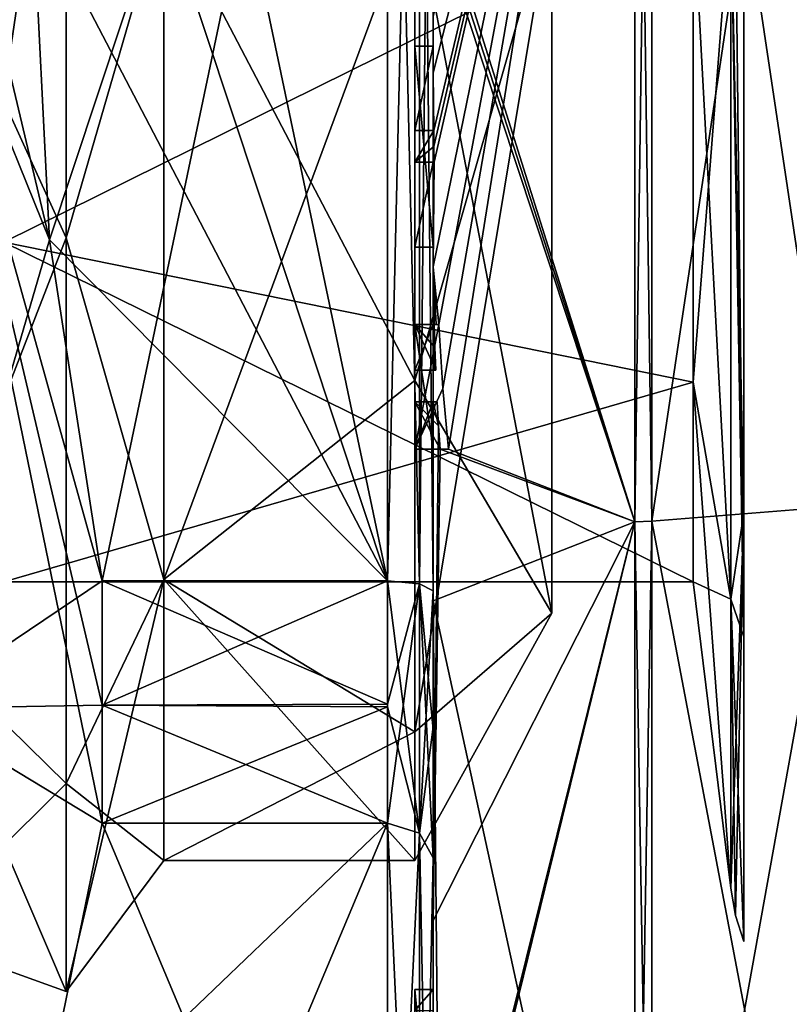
# Model space of a CAD drawing. Extents: x -23 to 470, y -2000 to 0.
# Tile 123 of 198: x -8.93 to -0.5, y -40.07 to -29.3. Entities that reach past the tile are written whole.
import ezdxf

# ---------------------------------------------------------------- set-up
doc = ezdxf.new("R2010")
doc.units = 0
doc.header["$LTSCALE"] = 64.718028
for name, color, linetype in [('1', 7, 'CONTINUOUS'), ('105', 7, 'CONTINUOUS'), ('106', 7, 'CONTINUOUS'), ('1326', 7, 'CONTINUOUS'), ('1327', 7, 'CONTINUOUS'), ('1328', 7, 'CONTINUOUS'), ('1329', 7, 'CONTINUOUS'), ('1332', 7, 'CONTINUOUS'), ('1337', 7, 'CONTINUOUS'), ('1338', 7, 'CONTINUOUS'), ('1339', 7, 'CONTINUOUS'), ('1340', 7, 'CONTINUOUS'), ('1342', 7, 'CONTINUOUS'), ('1345', 7, 'CONTINUOUS'), ('1346', 7, 'CONTINUOUS'), ('1347', 7, 'CONTINUOUS'), ('1349', 7, 'CONTINUOUS'), ('1350', 7, 'CONTINUOUS'), ('1368', 7, 'CONTINUOUS'), ('1383', 7, 'CONTINUOUS'), ('1384', 7, 'CONTINUOUS'), ('1385', 7, 'CONTINUOUS'), ('1410', 7, 'CONTINUOUS'), ('1413', 7, 'CONTINUOUS'), ('1414', 7, 'CONTINUOUS'), ('1415', 7, 'CONTINUOUS'), ('1416', 7, 'CONTINUOUS'), ('1417', 7, 'CONTINUOUS'), ('1425', 7, 'CONTINUOUS'), ('1426', 7, 'CONTINUOUS'), ('1427', 7, 'CONTINUOUS'), ('1428', 7, 'CONTINUOUS'), ('1429', 7, 'CONTINUOUS'), ('1430', 7, 'CONTINUOUS'), ('1431', 7, 'CONTINUOUS'), ('1432', 7, 'CONTINUOUS'), ('1433', 7, 'CONTINUOUS'), ('1434', 7, 'CONTINUOUS'), ('1435', 7, 'CONTINUOUS'), ('1436', 7, 'CONTINUOUS'), ('1437', 7, 'CONTINUOUS'), ('1438', 7, 'CONTINUOUS'), ('1439', 7, 'CONTINUOUS'), ('1440', 7, 'CONTINUOUS'), ('1441', 7, 'CONTINUOUS'), ('1442', 7, 'CONTINUOUS'), ('1470', 7, 'CONTINUOUS'), ('1471', 7, 'CONTINUOUS'), ('1506', 7, 'CONTINUOUS'), ('1509', 7, 'CONTINUOUS'), ('1511', 7, 'CONTINUOUS'), ('1514', 7, 'CONTINUOUS'), ('6', 7, 'CONTINUOUS'), ('80', 7, 'CONTINUOUS')]:
    doc.layers.add(name, color=color, linetype=linetype)

msp = doc.modelspace()

# ---------------------------------------------------------------- linework, layer by layer
at = {"layer": '1', "color": 7, "linetype": 'CONTINUOUS'}
for points in [[(-3.1, -28, 9), (-3.1, -35.794, 4.5), (-3.1, -28, 0.5), (-3.1, -28, 9)], [(-3.1, -35.794, -4.5), (-3.1, -28, -9), (-3.1, -35.794, 4.5), (-3.1, -35.794, -4.5)], [(-3.1, -35.794, 4.5), (-3.1, -28, -9), (-3.1, -28.5), (-3.1, -35.794, 4.5)], [(-3.1, -35.794, 4.5), (-3.1, -28.5), (-3.1, -28, 0.5), (-3.1, -35.794, 4.5)]]:
    msp.add_3dface(points, dxfattribs=at)
at = {"layer": '105', "color": 7, "linetype": 'CONTINUOUS'}
for points in [[(-8.417, -24.312, 11.352), (-10.1, -28, 11.329), (-8.417, -31.688, 11.352), (-8.417, -24.312, 11.352)], [(-7.35, -28, 10.5), (-8.417, -24.312, 11.352), (-8.417, -31.688, 11.352), (-7.35, -28, 10.5)], [(-10.1, -28, 11.329), (-10.1, -36.011, 8.011), (-8.417, -31.688, 11.352), (-10.1, -28, 11.329)], [(-7.35, -35.425, 7.425), (-7.35, -28, 10.5), (-8.417, -31.688, 11.352), (-7.35, -35.425, 7.425)], [(-8.417, -31.688, 11.352), (-10.1, -36.011, 8.011), (-8.417, -37.657, 7.016), (-8.417, -31.688, 11.352)], [(-7.35, -35.425, 7.425), (-8.417, -31.688, 11.352), (-8.417, -37.657, 7.016), (-7.35, -35.425, 7.425)], [(-7.35, -38.5), (-7.35, -35.425, 7.425), (-8.417, -39.936), (-7.35, -38.5)], [(-7.35, -35.425, 7.425), (-8.417, -37.657, 7.016), (-8.417, -39.936), (-7.35, -35.425, 7.425)], [(-10.1, -36.011, 8.011), (-10.1, -39.329), (-8.417, -37.657, 7.016), (-10.1, -36.011, 8.011)], [(-8.417, -37.657, 7.016), (-10.1, -39.329), (-8.417, -39.936), (-8.417, -37.657, 7.016)]]:
    msp.add_3dface(points, dxfattribs=at)
at = {"layer": '106', "color": 7, "linetype": 'CONTINUOUS'}
for points in [[(-8.417, -31.688, -11.352), (-10.1, -28, -11.329), (-8.417, -24.312, -11.352), (-8.417, -31.688, -11.352)], [(-7.35, -28, -10.5), (-8.417, -31.688, -11.352), (-8.417, -24.312, -11.352), (-7.35, -28, -10.5)], [(-10.1, -36.011, -8.011), (-10.1, -28, -11.329), (-8.417, -31.688, -11.352), (-10.1, -36.011, -8.011)], [(-7.35, -28, -10.5), (-7.35, -35.425, -7.425), (-8.417, -31.688, -11.352), (-7.35, -28, -10.5)], [(-8.417, -37.657, -7.016), (-10.1, -36.011, -8.011), (-8.417, -31.688, -11.352), (-8.417, -37.657, -7.016)], [(-7.35, -35.425, -7.425), (-8.417, -37.657, -7.016), (-8.417, -31.688, -11.352), (-7.35, -35.425, -7.425)], [(-7.35, -35.425, -7.425), (-7.35, -38.5), (-8.417, -37.657, -7.016), (-7.35, -35.425, -7.425)], [(-8.417, -39.936), (-10.1, -39.329), (-10.1, -36.011, -8.011), (-8.417, -39.936)], [(-8.417, -39.936), (-10.1, -36.011, -8.011), (-8.417, -37.657, -7.016), (-8.417, -39.936)], [(-7.35, -38.5), (-8.417, -39.936), (-8.417, -37.657, -7.016), (-7.35, -38.5)]]:
    msp.add_3dface(points, dxfattribs=at)
at = {"layer": '1326', "linetype": 'CONTINUOUS'}
for points in [[(-8.023, -20.56, -15.95), (-4.9, -35.44, -15.95), (-8.598, -24.292, -15.95), (-8.023, -20.56, -15.95)], [(-4.9, -20.56, -15.95), (-4.9, -35.44, -15.95), (-8.023, -20.56, -15.95), (-4.9, -20.56, -15.95)], [(-8.598, -24.292, -15.95), (-4.9, -35.44, -15.95), (-8.786, -28, -15.95), (-8.598, -24.292, -15.95)], [(-8.786, -28, -15.95), (-4.9, -35.44, -15.95), (-8.598, -31.71, -15.95), (-8.786, -28, -15.95)], [(-8.598, -31.71, -15.95), (-4.9, -35.44, -15.95), (-8.023, -35.44, -15.95), (-8.598, -31.71, -15.95)]]:
    msp.add_3dface(points, dxfattribs=at)
at = {"layer": '1327', "linetype": 'CONTINUOUS'}
for points in [[(-8.023, -38.093, -14.418), (-4.9, -45.533, -1.532), (-8.786, -41.813, -7.975), (-8.023, -38.093, -14.418)], [(-4.9, -38.093, -14.418), (-4.9, -45.533, -1.532), (-8.023, -38.093, -14.418), (-4.9, -38.093, -14.418)]]:
    msp.add_3dface(points, dxfattribs=at)
at = {"layer": '1328', "linetype": 'CONTINUOUS'}
for points in [[(-8.023, -45.533, 1.532), (-4.9, -38.093, 14.418), (-8.786, -41.813, 7.975), (-8.023, -45.533, 1.532)], [(-8.786, -41.813, 7.975), (-4.9, -38.093, 14.418), (-8.023, -38.093, 14.418), (-8.786, -41.813, 7.975)], [(-4.9, -45.533, 1.532), (-4.9, -38.093, 14.418), (-8.023, -45.533, 1.532), (-4.9, -45.533, 1.532)]]:
    msp.add_3dface(points, dxfattribs=at)
at = {"layer": '1329', "linetype": 'CONTINUOUS'}
for points in [[(-8.598, -31.708, 15.95), (-4.9, -20.56, 15.95), (-8.786, -28, 15.95), (-8.598, -31.708, 15.95)], [(-8.023, -35.44, 15.95), (-4.9, -20.56, 15.95), (-8.598, -31.708, 15.95), (-8.023, -35.44, 15.95)], [(-4.9, -35.44, 15.95), (-4.9, -20.56, 15.95), (-8.023, -35.44, 15.95), (-4.9, -35.44, 15.95)]]:
    msp.add_3dface(points, dxfattribs=at)
at = {"layer": '1332', "linetype": 'CONTINUOUS'}
for points in [[(-4.4, -35.55, 16.45), (-4.4, -21.736, 16.5), (-4.4, -20.45, 16.45), (-4.4, -35.55, 16.45)], [(-4.4, -20.45, -16.45), (-4.4, -29.051, -16.5), (-4.4, -35.55, -16.45), (-4.4, -20.45, -16.45)], [(-4.4, -22.13, 16.5), (-4.4, -21.736, 16.5), (-4.4, -35.55, 16.45), (-4.4, -22.13, 16.5)], [(-4.4, -23.565, 16.5), (-4.4, -22.13, 16.5), (-4.4, -35.55, 16.45), (-4.4, -23.565, 16.5)], [(-4.4, -23.958, 16.5), (-4.4, -23.565, 16.5), (-4.4, -35.55, 16.45), (-4.4, -23.958, 16.5)], [(-4.4, -25.878, 16.5), (-4.4, -23.958, 16.5), (-4.4, -35.55, 16.45), (-4.4, -25.878, 16.5)], [(-4.4, -26.227, 16.5), (-4.4, -25.878, 16.5), (-4.4, -35.55, 16.45), (-4.4, -26.227, 16.5)], [(-4.4, -27.864, 16.5), (-4.4, -26.227, 16.5), (-4.4, -35.55, 16.45), (-4.4, -27.864, 16.5)], [(-4.4, -28.283, 16.5), (-4.4, -27.864, 16.5), (-4.4, -35.55, 16.45), (-4.4, -28.283, 16.5)], [(-4.4, -28.126, -19.5), (-4.4, -35.661, -17.932), (-4.4, -28.126, -16.783), (-4.4, -28.126, -19.5)], [(-4.4, -28.126, -16.783), (-4.4, -35.661, -17.932), (-4.4, -29.051, -16.783), (-4.4, -28.126, -16.783)], [(-4.4, -29.25, 19.46), (-4.4, -28.283, 16.5), (-4.4, -29.588, 16.5), (-4.4, -29.25, 19.46)], [(-4.4, -29.588, 16.5), (-4.4, -28.283, 16.5), (-4.4, -35.55, 16.45), (-4.4, -29.588, 16.5)], [(-4.4, -29.051, -16.783), (-4.4, -35.661, -17.932), (-4.4, -29.051, -16.5), (-4.4, -29.051, -16.783)], [(-4.4, -29.051, -16.5), (-4.4, -35.661, -17.932), (-4.4, -35.55, -16.45), (-4.4, -29.051, -16.5)], [(-4.4, -29.883, 19.409), (-4.4, -29.25, 19.46), (-4.4, -29.588, 16.783), (-4.4, -29.883, 19.409)], [(-4.4, -29.588, 16.783), (-4.4, -29.25, 19.46), (-4.4, -29.588, 16.5), (-4.4, -29.588, 16.783)], [(-4.4, -30.513, 16.783), (-4.4, -29.883, 19.409), (-4.4, -29.588, 16.783), (-4.4, -30.513, 16.783)], [(-4.4, -31.789, 16.5), (-4.4, -29.588, 16.5), (-4.4, -35.55, 16.45), (-4.4, -31.789, 16.5)], [(-4.4, -30.513, 19.337), (-4.4, -29.883, 19.409), (-4.4, -30.513, 16.783), (-4.4, -30.513, 19.337)], [(-4.4, -30.86, 16.783), (-4.4, -31.789, 16.783), (-4.4, -30.86, 19.289), (-4.4, -30.86, 16.783)], [(-4.4, -30.86, 19.289), (-4.4, -31.789, 16.783), (-4.4, -32.004, 19.084), (-4.4, -30.86, 19.289)], [(-4.4, -31.789, 16.783), (-4.4, -31.789, 16.5), (-4.4, -32.637, 16.5), (-4.4, -31.789, 16.783)], [(-4.4, -32.637, 16.5), (-4.4, -31.789, 16.5), (-4.4, -35.55, 16.45), (-4.4, -32.637, 16.5)], [(-4.4, -32.004, 19.084), (-4.4, -31.789, 16.783), (-4.4, -32.637, 16.5), (-4.4, -32.004, 19.084)], [(-4.4, -33.135, 18.812), (-4.4, -32.004, 19.084), (-4.4, -33.135, 16.804), (-4.4, -33.135, 18.812)], [(-4.4, -33.135, 16.804), (-4.4, -32.004, 19.084), (-4.4, -32.637, 16.804), (-4.4, -33.135, 16.804)], [(-4.4, -32.637, 16.804), (-4.4, -32.004, 19.084), (-4.4, -32.637, 16.5), (-4.4, -32.637, 16.804)], [(-4.4, -34, 16.5), (-4.4, -32.637, 16.5), (-4.4, -35.55, 16.45), (-4.4, -34, 16.5)], [(-4.4, -33.483, 16.804), (-4.4, -34, 16.804), (-4.4, -33.483, 18.713), (-4.4, -33.483, 16.804)], [(-4.4, -33.483, 18.713), (-4.4, -34, 16.804), (-4.4, -35.55, 16.45), (-4.4, -33.483, 18.713)], [(-4.4, -39.157, 15.993), (-4.4, -33.483, 18.713), (-4.4, -38.471, 14.764), (-4.4, -39.157, 15.993)], [(-4.4, -38.471, 14.764), (-4.4, -33.483, 18.713), (-4.4, -37.07, 15.663), (-4.4, -38.471, 14.764)], [(-4.4, -37.07, 15.663), (-4.4, -33.483, 18.713), (-4.4, -35.55, 16.45), (-4.4, -37.07, 15.663)], [(-4.4, -34, 16.804), (-4.4, -34, 16.5), (-4.4, -35.55, 16.45), (-4.4, -34, 16.804)], [(-4.4, -35.55, -16.45), (-4.4, -35.661, -17.932), (-4.4, -37.039, -15.681), (-4.4, -35.55, -16.45)], [(-4.4, -35.661, -17.932), (-4.4, -42.004, -13.57), (-4.4, -37.039, -15.681), (-4.4, -35.661, -17.932)], [(-4.4, -37.039, -15.681), (-4.4, -42.004, -13.57), (-4.4, -38.471, -14.764), (-4.4, -37.039, -15.681)], [(-4.4, -41.182, 10.167), (-4.4, -39.157, 15.993), (-4.4, -38.471, 14.764), (-4.4, -41.182, 10.167)], [(-4.4, -41.182, 10.167), (-4.4, -38.471, 14.764), (-4.4, -46.021, 1.686), (-4.4, -41.182, 10.167)], [(-4.4, -43.923, -5.42), (-4.4, -44.7, -4.074), (-4.4, -38.471, -14.764), (-4.4, -43.923, -5.42)], [(-4.4, -38.471, -14.764), (-4.4, -44.7, -4.074), (-4.4, -46.021, -1.686), (-4.4, -38.471, -14.764)], [(-4.4, -42.862, -7.258), (-4.4, -43.923, -5.42), (-4.4, -38.471, -14.764), (-4.4, -42.862, -7.258)], [(-4.4, -42.567, -7.77), (-4.4, -42.862, -7.258), (-4.4, -38.471, -14.764), (-4.4, -42.567, -7.77)], [(-4.4, -41.798, -9.101), (-4.4, -42.567, -7.77), (-4.4, -38.471, -14.764), (-4.4, -41.798, -9.101)], [(-4.4, -41.589, -9.464), (-4.4, -41.798, -9.101), (-4.4, -38.471, -14.764), (-4.4, -41.589, -9.464)], [(-4.4, -40.868, -10.712), (-4.4, -41.589, -9.464), (-4.4, -38.471, -14.764), (-4.4, -40.868, -10.712)], [(-4.4, -40.642, -11.104), (-4.4, -40.868, -10.712), (-4.4, -38.471, -14.764), (-4.4, -40.642, -11.104)], [(-4.4, -40.141, -11.971), (-4.4, -40.642, -11.104), (-4.4, -38.471, -14.764), (-4.4, -40.141, -11.971)], [(-4.4, -39.914, -12.364), (-4.4, -40.141, -11.971), (-4.4, -38.471, -14.764), (-4.4, -39.914, -12.364)], [(-4.4, -42.004, -13.57), (-4.4, -39.914, -12.364), (-4.4, -38.471, -14.764), (-4.4, -42.004, -13.57)], [(-4.4, -43.671, 11.604), (-4.4, -39.157, 15.993), (-4.4, -41.182, 10.167), (-4.4, -43.671, 11.604)]]:
    msp.add_3dface(points, dxfattribs=at)
at = {"layer": '1337', "linetype": 'CONTINUOUS'}
for points in [[(-2.195, -34.793, -20.907), (-4.4, -27.779, -19.499), (-2.195, -21.207, -20.907), (-2.195, -34.793, -20.907)], [(-4.4, -27.952, -19.5), (-4.4, -27.779, -19.499), (-2.195, -34.793, -20.907), (-4.4, -27.952, -19.5)], [(-4.4, -28.126, -19.5), (-4.4, -27.952, -19.5), (-2.195, -34.793, -20.907), (-4.4, -28.126, -19.5)], [(-4.4, -35.661, -17.932), (-4.4, -28.126, -19.5), (-2.195, -34.793, -20.907), (-4.4, -35.661, -17.932)], [(-2.195, -45.784, -12.921), (-4.4, -35.661, -17.932), (-2.195, -34.793, -20.907), (-2.195, -45.784, -12.921)], [(-4.4, -42.004, -13.57), (-4.4, -35.661, -17.932), (-4.334, -42.512, -13.864), (-4.4, -42.004, -13.57)], [(-4.334, -42.512, -13.864), (-4.4, -35.661, -17.932), (-2.195, -45.784, -12.921), (-4.334, -42.512, -13.864)]]:
    msp.add_3dface(points, dxfattribs=at)
at = {"layer": '1338', "linetype": 'CONTINUOUS'}
for points in [[(-2.195, -21.207, 20.907), (-4.4, -29.883, 19.409), (-4.395, -30.513, 19.5), (-2.195, -21.207, 20.907)], [(-4.4, -29.883, 19.409), (-2.195, -21.207, 20.907), (-4.4, -29.263, 19.5), (-4.4, -29.883, 19.409)], [(-2.195, -21.207, 20.907), (-4.4, -32.004, 19.084), (-4.34, -32.637, 19.5), (-2.195, -21.207, 20.907)], [(-4.4, -32.004, 19.084), (-2.195, -21.207, 20.907), (-4.391, -30.86, 19.5), (-4.4, -32.004, 19.084)], [(-4.393, -30.687, 19.5), (-2.195, -21.207, 20.907), (-4.395, -30.513, 19.5), (-4.393, -30.687, 19.5)], [(-4.391, -30.86, 19.5), (-2.195, -21.207, 20.907), (-4.393, -30.687, 19.5), (-4.391, -30.86, 19.5)], [(-4.295, -33.334, 19.5), (-2.195, -21.207, 20.907), (-4.34, -32.637, 19.5), (-4.295, -33.334, 19.5)], [(-4.232, -34, 19.5), (-2.195, -21.207, 20.907), (-4.295, -33.334, 19.5), (-4.232, -34, 19.5)], [(-2.195, -34.793, 20.907), (-2.195, -21.207, 20.907), (-4.232, -34, 19.5), (-2.195, -34.793, 20.907)], [(-4.4, -29.25, 19.46), (-4.4, -29.883, 19.409), (-4.4, -29.256, 19.48), (-4.4, -29.25, 19.46)], [(-4.4, -29.256, 19.48), (-4.4, -29.883, 19.409), (-4.4, -29.263, 19.5), (-4.4, -29.256, 19.48)], [(-4.4, -29.883, 19.409), (-4.4, -30.513, 19.337), (-4.399, -30.513, 19.419), (-4.4, -29.883, 19.409)], [(-4.395, -30.513, 19.5), (-4.4, -29.883, 19.409), (-4.399, -30.513, 19.419), (-4.395, -30.513, 19.5)], [(-4.4, -30.86, 19.289), (-4.4, -32.004, 19.084), (-4.391, -30.86, 19.5), (-4.4, -30.86, 19.289)], [(-4.398, -30.86, 19.395), (-4.4, -30.86, 19.289), (-4.391, -30.86, 19.5), (-4.398, -30.86, 19.395)], [(-4.4, -32.004, 19.084), (-4.4, -33.135, 18.812), (-4.388, -32.637, 19.196), (-4.4, -32.004, 19.084)], [(-4.34, -32.637, 19.5), (-4.4, -32.004, 19.084), (-4.368, -32.637, 19.349), (-4.34, -32.637, 19.5)], [(-4.368, -32.637, 19.349), (-4.4, -32.004, 19.084), (-4.388, -32.637, 19.196), (-4.368, -32.637, 19.349)], [(-4.388, -32.637, 19.196), (-4.4, -33.135, 18.812), (-4.381, -32.888, 19.196), (-4.388, -32.637, 19.196)], [(-4.381, -32.888, 19.196), (-4.4, -33.135, 18.812), (-4.393, -33.135, 19.005), (-4.381, -32.888, 19.196)], [(-4.372, -33.135, 19.196), (-4.381, -32.888, 19.196), (-4.393, -33.135, 19.005), (-4.372, -33.135, 19.196)], [(-4.4, -33.483, 18.713), (-4.4, -39.157, 15.993), (-4.342, -33.744, 19.196), (-4.4, -33.483, 18.713)], [(-4.389, -33.483, 18.956), (-4.4, -33.483, 18.713), (-4.357, -33.483, 19.196), (-4.389, -33.483, 18.956)], [(-4.357, -33.483, 19.196), (-4.4, -33.483, 18.713), (-4.342, -33.744, 19.196), (-4.357, -33.483, 19.196)], [(-4.342, -33.744, 19.196), (-4.4, -39.157, 15.993), (-4.324, -34, 19.196), (-4.342, -33.744, 19.196)], [(-4.4, -39.157, 15.993), (-2.195, -34.793, 20.907), (-4.324, -34, 19.196), (-4.4, -39.157, 15.993)], [(-4.324, -34, 19.196), (-2.195, -34.793, 20.907), (-4.232, -34, 19.5), (-4.324, -34, 19.196)], [(-4.282, -34, 19.35), (-4.324, -34, 19.196), (-4.232, -34, 19.5), (-4.282, -34, 19.35)], [(-4.4, -39.157, 15.993), (-4.4, -43.671, 11.604), (-2.195, -34.793, 20.907), (-4.4, -39.157, 15.993)], [(-2.195, -34.793, 20.907), (-4.4, -43.671, 11.604), (-4.399, -43.726, 11.636), (-2.195, -34.793, 20.907)], [(-4.397, -43.78, 11.667), (-2.195, -34.793, 20.907), (-4.399, -43.726, 11.636), (-4.397, -43.78, 11.667)], [(-2.195, -45.784, 12.921), (-2.195, -34.793, 20.907), (-4.397, -43.78, 11.667), (-2.195, -45.784, 12.921)]]:
    msp.add_3dface(points, dxfattribs=at)
at = {"layer": '1339', "linetype": 'CONTINUOUS'}
for points in [[(-2.009, -34.789, 20.894), (0, -21.373, 20.394), (-2.009, -21.211, 20.894), (-2.009, -34.789, 20.894)], [(0, -34.627, 20.394), (0, -21.373, 20.394), (-2.009, -34.789, 20.894), (0, -34.627, 20.394)], [(0, -45.348, 12.605), (0, -34.627, 20.394), (-2.009, -45.774, 12.913), (0, -45.348, 12.605)], [(-2.009, -45.774, 12.913), (0, -34.627, 20.394), (-2.009, -34.789, 20.894), (-2.009, -45.774, 12.913)]]:
    msp.add_3dface(points, dxfattribs=at)
at = {"layer": '1340', "linetype": 'CONTINUOUS'}
for points in [[(0, -21.373, -20.394), (0, -34.627, -20.394), (-2.009, -21.211, -20.894), (0, -21.373, -20.394)], [(-2.009, -21.211, -20.894), (0, -34.627, -20.394), (-2.009, -34.789, -20.894), (-2.009, -21.211, -20.894)], [(0, -34.627, -20.394), (0, -45.348, -12.605), (-2.009, -34.789, -20.894), (0, -34.627, -20.394)], [(-2.009, -34.789, -20.894), (0, -45.348, -12.605), (-2.009, -45.774, -12.913), (-2.009, -34.789, -20.894)]]:
    msp.add_3dface(points, dxfattribs=at)
at = {"layer": '1342', "linetype": 'CONTINUOUS'}
for points in [[(-1.556, -28, -7.45), (-1.556, -33.268, -5.268), (-1.144, -28, -10.805), (-1.556, -28, -7.45)], [(-1.144, -28, -10.805), (-1.556, -33.268, -5.268), (-1.144, -35.64, -7.64), (-1.144, -28, -10.805)], [(-1.556, -33.268, 5.268), (-1.556, -28, 7.45), (-1.144, -35.64, 7.64), (-1.556, -33.268, 5.268)], [(-1.556, -28, 7.45), (-1.144, -28, 10.805), (-1.144, -35.64, 7.64), (-1.556, -28, 7.45)], [(-1.556, -33.268, -5.268), (-1.556, -35.45), (-1.144, -35.64, -7.64), (-1.556, -33.268, -5.268)], [(-1.556, -35.45), (-1.556, -33.268, 5.268), (-1.144, -38.805), (-1.556, -35.45)], [(-1.144, -38.805), (-1.556, -33.268, 5.268), (-1.144, -35.64, 7.64), (-1.144, -38.805)], [(-1.144, -35.64, -7.64), (-1.556, -35.45), (-1.144, -38.805), (-1.144, -35.64, -7.64)]]:
    msp.add_3dface(points, dxfattribs=at)
at = {"layer": '1345', "linetype": 'CONTINUOUS'}
for points in [[(-2.195, -34.793, -20.907), (-2.195, -21.207, -20.907), (-2.009, -34.789, -20.894), (-2.195, -34.793, -20.907)], [(-2.195, -21.207, -20.907), (-2.009, -21.211, -20.894), (-2.009, -34.789, -20.894), (-2.195, -21.207, -20.907)], [(-2.195, -34.793, -20.907), (-2.009, -34.789, -20.894), (-2.009, -45.774, -12.913), (-2.195, -34.793, -20.907)], [(-2.195, -45.784, -12.921), (-2.195, -34.793, -20.907), (-2.009, -45.774, -12.913), (-2.195, -45.784, -12.921)]]:
    msp.add_3dface(points, dxfattribs=at)
at = {"layer": '1346', "linetype": 'CONTINUOUS'}
for points in [[(-2.195, -21.207, 20.907), (-2.195, -34.793, 20.907), (-2.009, -21.211, 20.894), (-2.195, -21.207, 20.907)], [(-2.195, -34.793, 20.907), (-2.009, -34.789, 20.894), (-2.009, -21.211, 20.894), (-2.195, -34.793, 20.907)], [(-2.195, -34.793, 20.907), (-2.195, -45.784, 12.921), (-2.009, -34.789, 20.894), (-2.195, -34.793, 20.907)], [(-2.195, -45.784, 12.921), (-2.009, -45.774, 12.913), (-2.009, -34.789, 20.894), (-2.195, -45.784, 12.921)]]:
    msp.add_3dface(points, dxfattribs=at)
at = {"layer": '1347', "linetype": 'CONTINUOUS'}
for points in [[(-10.1, -36.839, -8.839), (-10.1, -28, -12.5), (-8.023, -38.093, -14.418), (-10.1, -36.839, -8.839)], [(-10.1, -28, -12.5), (-8.598, -31.71, -15.95), (-8.023, -35.44, -15.95), (-10.1, -28, -12.5)], [(-8.598, -31.71, -15.95), (-10.1, -28, -12.5), (-9.483, -28, -14.24), (-8.598, -31.71, -15.95)], [(-10.1, -28, -12.5), (-8.023, -35.44, -15.95), (-8.023, -36.8, -15.242), (-10.1, -28, -12.5)], [(-8.023, -38.093, -14.418), (-10.1, -28, -12.5), (-8.023, -36.8, -15.242), (-8.023, -38.093, -14.418)], [(-10.1, -36.839, 8.839), (-8.598, -31.708, 15.95), (-8.786, -28, 15.95), (-10.1, -36.839, 8.839)], [(-10.1, -36.839, 8.839), (-8.786, -28, 15.95), (-9.483, -28, 14.24), (-10.1, -36.839, 8.839)], [(-8.786, -28, -15.95), (-8.598, -31.71, -15.95), (-9.483, -28, -14.24), (-8.786, -28, -15.95)], [(-10.1, -36.839, 8.839), (-8.023, -35.44, 15.95), (-8.598, -31.708, 15.95), (-10.1, -36.839, 8.839)], [(-8.023, -35.44, 15.95), (-10.1, -36.839, 8.839), (-8.023, -36.8, 15.242), (-8.023, -35.44, 15.95)], [(-10.1, -36.839, 8.839), (-8.023, -38.093, 14.418), (-8.023, -36.8, 15.242), (-10.1, -36.839, 8.839)], [(-10.1, -36.839, 8.839), (-10.1, -40.5), (-8.786, -41.813, 7.975), (-10.1, -36.839, 8.839)], [(-10.1, -36.839, 8.839), (-8.786, -41.813, 7.975), (-8.023, -38.093, 14.418), (-10.1, -36.839, 8.839)], [(-10.1, -40.5), (-10.1, -36.839, -8.839), (-8.023, -45.6), (-10.1, -40.5)], [(-10.1, -36.839, -8.839), (-8.023, -38.093, -14.418), (-8.786, -41.813, -7.975), (-10.1, -36.839, -8.839)], [(-10.1, -36.839, -8.839), (-8.786, -41.813, -7.975), (-8.023, -45.533, -1.532), (-10.1, -36.839, -8.839)], [(-10.1, -36.839, -8.839), (-8.023, -45.533, -1.532), (-8.023, -45.6), (-10.1, -36.839, -8.839)]]:
    msp.add_3dface(points, dxfattribs=at)
at = {"layer": '1349', "linetype": 'CONTINUOUS'}
for points in [[(-1.556, -33.268, -5.268), (-1.556, -28, -7.45), (-9.1, -31.735, -6.446), (-1.556, -33.268, -5.268)], [(-9.1, -31.735, -6.446), (-1.556, -28, -7.45), (-9.1, -28.001, -7.45), (-9.1, -31.735, -6.446)], [(-9.1, -35.45), (-1.556, -33.268, -5.268), (-9.1, -31.735, -6.446), (-9.1, -35.45)], [(-1.556, -35.45), (-1.556, -33.268, -5.268), (-9.1, -35.45), (-1.556, -35.45)]]:
    msp.add_3dface(points, dxfattribs=at)
at = {"layer": '1350', "linetype": 'CONTINUOUS'}
for points in [[(-9.1, -31.734, 6.447), (-9.1, -27.999, 7.45), (-1.556, -28, 7.45), (-9.1, -31.734, 6.447)], [(-1.556, -33.268, 5.268), (-9.1, -31.734, 6.447), (-1.556, -28, 7.45), (-1.556, -33.268, 5.268)], [(-1.556, -35.45), (-9.1, -35.45), (-9.1, -31.734, 6.447), (-1.556, -35.45)], [(-1.556, -35.45), (-9.1, -31.734, 6.447), (-1.556, -33.268, 5.268), (-1.556, -35.45)]]:
    msp.add_3dface(points, dxfattribs=at)
at = {"layer": '1368', "linetype": 'CONTINUOUS'}
for points in [[(-4.6, -42.68, -13.573), (-4.6, -40.452, -12.286), (-4.6, -39.914, -12.364), (-4.6, -42.68, -13.573)], [(-4.6, -39.914, -12.364), (-4.6, -40.452, -12.286), (-4.6, -40.141, -11.971), (-4.6, -39.914, -12.364)], [(-4.6, -42.512, -13.864), (-4.6, -42.68, -13.573), (-4.6, -39.914, -12.364), (-4.6, -42.512, -13.864)]]:
    msp.add_3dface(points, dxfattribs=at)
at = {"layer": '1383', "linetype": 'CONTINUOUS'}
for points in [[(-4.6, -29.588, 16.783), (-4.6, -29.588, 16.5), (-4.6, -31.789, 16.5), (-4.6, -29.588, 16.783)], [(-4.6, -30.513, 16.783), (-4.6, -29.588, 16.783), (-4.6, -31.789, 16.5), (-4.6, -30.513, 16.783)], [(-4.6, -30.513, 19.5), (-4.6, -30.513, 16.783), (-4.6, -30.86, 16.783), (-4.6, -30.513, 19.5)], [(-4.6, -30.86, 16.783), (-4.6, -30.513, 16.783), (-4.6, -31.789, 16.5), (-4.6, -30.86, 16.783)], [(-4.6, -30.86, 19.5), (-4.6, -30.513, 19.5), (-4.6, -30.86, 16.783), (-4.6, -30.86, 19.5)], [(-4.6, -31.789, 16.783), (-4.6, -30.86, 16.783), (-4.6, -31.789, 16.5), (-4.6, -31.789, 16.783)], [(-4.6, -32.637, 19.5), (-4.6, -32.637, 19.196), (-4.6, -33.135, 19.196), (-4.6, -32.637, 19.5)], [(-4.6, -34, 19.5), (-4.6, -32.637, 19.5), (-4.6, -34, 19.196), (-4.6, -34, 19.5)], [(-4.6, -34, 19.196), (-4.6, -32.637, 19.5), (-4.6, -33.483, 19.196), (-4.6, -34, 19.196)], [(-4.6, -33.483, 19.196), (-4.6, -32.637, 19.5), (-4.6, -33.135, 19.196), (-4.6, -33.483, 19.196)], [(-4.6, -32.637, 16.5), (-4.6, -34, 16.5), (-4.6, -32.637, 16.804), (-4.6, -32.637, 16.5)], [(-4.6, -32.637, 16.804), (-4.6, -34, 16.5), (-4.6, -33.135, 16.804), (-4.6, -32.637, 16.804)], [(-4.6, -33.483, 16.804), (-4.6, -33.483, 19.196), (-4.6, -33.135, 19.196), (-4.6, -33.483, 16.804)], [(-4.6, -34, 16.5), (-4.6, -33.483, 16.804), (-4.6, -33.135, 16.804), (-4.6, -34, 16.5)], [(-4.6, -33.135, 16.804), (-4.6, -33.483, 16.804), (-4.6, -33.135, 19.196), (-4.6, -33.135, 16.804)], [(-4.6, -34, 16.804), (-4.6, -33.483, 16.804), (-4.6, -34, 16.5), (-4.6, -34, 16.804)]]:
    msp.add_3dface(points, dxfattribs=at)
at = {"layer": '1384', "linetype": 'CONTINUOUS'}
for points in [[(-4.34, -32.637, 19.5), (-4.368, -32.637, 19.349), (-4.6, -32.637, 19.5), (-4.34, -32.637, 19.5)], [(-4.368, -32.637, 19.349), (-4.388, -32.637, 19.196), (-4.6, -32.637, 19.5), (-4.368, -32.637, 19.349)], [(-4.388, -32.637, 19.196), (-4.6, -32.637, 19.196), (-4.6, -32.637, 19.5), (-4.388, -32.637, 19.196)]]:
    msp.add_3dface(points, dxfattribs=at)
at = {"layer": '1385', "linetype": 'CONTINUOUS'}
for points in [[(-4.4, -29.588, 16.783), (-4.4, -29.588, 16.5), (-4.6, -29.588, 16.783), (-4.4, -29.588, 16.783)], [(-4.4, -29.588, 16.5), (-4.6, -29.588, 16.5), (-4.6, -29.588, 16.783), (-4.4, -29.588, 16.5)]]:
    msp.add_3dface(points, dxfattribs=at)
at = {"layer": '1410', "linetype": 'CONTINUOUS'}
for points in [[(-4.4, -35.55, 16.45), (-4.4, -20.45, 16.45), (-4.549, -20.528, 16.094), (-4.4, -35.55, 16.45)], [(-4.549, -20.528, 16.094), (-4.9, -20.56, 15.95), (-4.549, -35.472, 16.094), (-4.549, -20.528, 16.094)], [(-4.9, -20.56, 15.95), (-4.9, -35.44, 15.95), (-4.549, -35.472, 16.094), (-4.9, -20.56, 15.95)], [(-4.4, -35.55, 16.45), (-4.549, -20.528, 16.094), (-4.549, -35.472, 16.094), (-4.4, -35.55, 16.45)]]:
    msp.add_3dface(points, dxfattribs=at)
at = {"layer": '1413', "linetype": 'CONTINUOUS'}
for points in [[(-4.4, -20.45, -16.45), (-4.4, -35.55, -16.45), (-4.549, -35.472, -16.094), (-4.4, -20.45, -16.45)], [(-4.4, -20.45, -16.45), (-4.549, -35.472, -16.094), (-4.549, -20.528, -16.094), (-4.4, -20.45, -16.45)], [(-4.9, -35.44, -15.95), (-4.9, -20.56, -15.95), (-4.549, -20.528, -16.094), (-4.9, -35.44, -15.95)], [(-4.549, -35.472, -16.094), (-4.9, -35.44, -15.95), (-4.549, -20.528, -16.094), (-4.549, -35.472, -16.094)]]:
    msp.add_3dface(points, dxfattribs=at)
at = {"layer": '1414', "linetype": 'CONTINUOUS'}
for points in [[(-4.9, -45.533, -1.532), (-4.9, -38.093, -14.418), (-4.549, -38.202, -14.518), (-4.9, -45.533, -1.532)], [(-4.549, -45.674, -1.576), (-4.9, -45.533, -1.532), (-4.549, -38.202, -14.518), (-4.549, -45.674, -1.576)], [(-4.4, -38.471, -14.764), (-4.549, -45.674, -1.576), (-4.549, -38.202, -14.518), (-4.4, -38.471, -14.764)], [(-4.4, -38.471, -14.764), (-4.4, -46.021, -1.686), (-4.549, -45.674, -1.576), (-4.4, -38.471, -14.764)]]:
    msp.add_3dface(points, dxfattribs=at)
at = {"layer": '1415', "linetype": 'CONTINUOUS'}
for points in [[(-4.9, -38.093, 14.418), (-4.9, -45.533, 1.532), (-4.549, -45.674, 1.576), (-4.9, -38.093, 14.418)], [(-4.549, -38.202, 14.518), (-4.9, -38.093, 14.418), (-4.549, -45.674, 1.576), (-4.549, -38.202, 14.518)], [(-4.4, -46.021, 1.686), (-4.4, -38.471, 14.764), (-4.549, -38.202, 14.518), (-4.4, -46.021, 1.686)], [(-4.4, -46.021, 1.686), (-4.549, -38.202, 14.518), (-4.549, -45.674, 1.576), (-4.4, -46.021, 1.686)]]:
    msp.add_3dface(points, dxfattribs=at)
at = {"layer": '1416', "linetype": 'CONTINUOUS'}
for points in [[(-1, -24.481, -10.83), (-1.144, -28, -10.805), (-1, -34.693, -9.213), (-1, -24.481, -10.83)], [(-1.144, -28, -10.805), (-1.144, -35.64, -7.64), (-1, -34.693, -9.213), (-1.144, -28, -10.805)], [(-1.144, -35.64, -7.64), (-1.144, -38.805), (-1, -34.693, -9.213), (-1.144, -35.64, -7.64)], [(-1.144, -38.805), (-1.09, -39.101, 0), (-1, -34.693, -9.213), (-1.144, -38.805)], [(-1.09, -39.101, 0), (-1, -39.388, 0), (-1, -34.693, -9.213), (-1.09, -39.101, 0)]]:
    msp.add_3dface(points, dxfattribs=at)
at = {"layer": '1417', "linetype": 'CONTINUOUS'}
for points in [[(-1.144, -35.64, 7.64), (-1.144, -28, 10.805), (-1, -36.052, 8.052), (-1.144, -35.64, 7.64)], [(-1, -36.052, 8.052), (-1.144, -28, 10.805), (-1.09, -28, 11.101), (-1, -36.052, 8.052)], [(-1, -28, 11.388), (-1, -36.052, 8.052), (-1.09, -28, 11.101), (-1, -28, 11.388)], [(-1.144, -38.805), (-1.144, -35.64, 7.64), (-1.09, -39.101, 0), (-1.144, -38.805)], [(-1, -39.388, 0), (-1.144, -35.64, 7.64), (-1, -36.052, 8.052), (-1, -39.388, 0)], [(-1.144, -35.64, 7.64), (-1, -39.388, 0), (-1.09, -39.101, 0), (-1.144, -35.64, 7.64)]]:
    msp.add_3dface(points, dxfattribs=at)
at = {"layer": '1425', "linetype": 'CONTINUOUS'}
for points in [[(-4.388, -32.637, 19.196), (-4.381, -32.888, 19.196), (-4.6, -32.637, 19.196), (-4.388, -32.637, 19.196)], [(-4.381, -32.888, 19.196), (-4.372, -33.135, 19.196), (-4.6, -32.637, 19.196), (-4.381, -32.888, 19.196)], [(-4.6, -32.637, 19.196), (-4.372, -33.135, 19.196), (-4.6, -33.135, 19.196), (-4.6, -32.637, 19.196)]]:
    msp.add_3dface(points, dxfattribs=at)
at = {"layer": '1426', "linetype": 'CONTINUOUS'}
for points in [[(-4.4, -33.135, 18.812), (-4.4, -33.135, 16.804), (-4.6, -33.135, 19.196), (-4.4, -33.135, 18.812)], [(-4.393, -33.135, 19.005), (-4.4, -33.135, 18.812), (-4.6, -33.135, 19.196), (-4.393, -33.135, 19.005)], [(-4.4, -33.135, 16.804), (-4.6, -33.135, 16.804), (-4.6, -33.135, 19.196), (-4.4, -33.135, 16.804)], [(-4.372, -33.135, 19.196), (-4.393, -33.135, 19.005), (-4.6, -33.135, 19.196), (-4.372, -33.135, 19.196)]]:
    msp.add_3dface(points, dxfattribs=at)
at = {"layer": '1427', "linetype": 'CONTINUOUS'}
for points in [[(-4.4, -33.135, 16.804), (-4.4, -32.637, 16.804), (-4.6, -33.135, 16.804), (-4.4, -33.135, 16.804)], [(-4.4, -32.637, 16.804), (-4.6, -32.637, 16.804), (-4.6, -33.135, 16.804), (-4.4, -32.637, 16.804)]]:
    msp.add_3dface(points, dxfattribs=at)
at = {"layer": '1428', "linetype": 'CONTINUOUS'}
for points in [[(-4.4, -32.637, 16.804), (-4.4, -32.637, 16.5), (-4.6, -32.637, 16.804), (-4.4, -32.637, 16.804)], [(-4.4, -32.637, 16.5), (-4.6, -32.637, 16.5), (-4.6, -32.637, 16.804), (-4.4, -32.637, 16.5)]]:
    msp.add_3dface(points, dxfattribs=at)
at = {"layer": '1429', "linetype": 'CONTINUOUS'}
for points in [[(-4.4, -32.637, 16.5), (-4.4, -34, 16.5), (-4.6, -32.637, 16.5), (-4.4, -32.637, 16.5)], [(-4.4, -34, 16.5), (-4.6, -34, 16.5), (-4.6, -32.637, 16.5), (-4.4, -34, 16.5)]]:
    msp.add_3dface(points, dxfattribs=at)
at = {"layer": '1430', "linetype": 'CONTINUOUS'}
for points in [[(-4.4, -34, 16.5), (-4.4, -34, 16.804), (-4.6, -34, 16.5), (-4.4, -34, 16.5)], [(-4.4, -34, 16.804), (-4.6, -34, 16.804), (-4.6, -34, 16.5), (-4.4, -34, 16.804)]]:
    msp.add_3dface(points, dxfattribs=at)
at = {"layer": '1431', "linetype": 'CONTINUOUS'}
for points in [[(-4.4, -34, 16.804), (-4.4, -33.483, 16.804), (-4.6, -34, 16.804), (-4.4, -34, 16.804)], [(-4.4, -33.483, 16.804), (-4.6, -33.483, 16.804), (-4.6, -34, 16.804), (-4.4, -33.483, 16.804)]]:
    msp.add_3dface(points, dxfattribs=at)
at = {"layer": '1432', "linetype": 'CONTINUOUS'}
for points in [[(-4.4, -33.483, 16.804), (-4.4, -33.483, 18.713), (-4.6, -33.483, 16.804), (-4.4, -33.483, 16.804)], [(-4.4, -33.483, 18.713), (-4.389, -33.483, 18.956), (-4.6, -33.483, 16.804), (-4.4, -33.483, 18.713)], [(-4.389, -33.483, 18.956), (-4.357, -33.483, 19.196), (-4.6, -33.483, 19.196), (-4.389, -33.483, 18.956)], [(-4.389, -33.483, 18.956), (-4.6, -33.483, 19.196), (-4.6, -33.483, 16.804), (-4.389, -33.483, 18.956)]]:
    msp.add_3dface(points, dxfattribs=at)
at = {"layer": '1433', "linetype": 'CONTINUOUS'}
for points in [[(-4.357, -33.483, 19.196), (-4.342, -33.744, 19.196), (-4.6, -33.483, 19.196), (-4.357, -33.483, 19.196)], [(-4.342, -33.744, 19.196), (-4.324, -34, 19.196), (-4.6, -33.483, 19.196), (-4.342, -33.744, 19.196)], [(-4.324, -34, 19.196), (-4.6, -34, 19.196), (-4.6, -33.483, 19.196), (-4.324, -34, 19.196)]]:
    msp.add_3dface(points, dxfattribs=at)
at = {"layer": '1434', "linetype": 'CONTINUOUS'}
for points in [[(-4.324, -34, 19.196), (-4.282, -34, 19.35), (-4.6, -34, 19.5), (-4.324, -34, 19.196)], [(-4.324, -34, 19.196), (-4.6, -34, 19.5), (-4.6, -34, 19.196), (-4.324, -34, 19.196)], [(-4.282, -34, 19.35), (-4.232, -34, 19.5), (-4.6, -34, 19.5), (-4.282, -34, 19.35)]]:
    msp.add_3dface(points, dxfattribs=at)
at = {"layer": '1435', "linetype": 'CONTINUOUS'}
for points in [[(-4.295, -33.334, 19.5), (-4.34, -32.637, 19.5), (-4.6, -34, 19.5), (-4.295, -33.334, 19.5)], [(-4.34, -32.637, 19.5), (-4.6, -32.637, 19.5), (-4.6, -34, 19.5), (-4.34, -32.637, 19.5)], [(-4.232, -34, 19.5), (-4.295, -33.334, 19.5), (-4.6, -34, 19.5), (-4.232, -34, 19.5)]]:
    msp.add_3dface(points, dxfattribs=at)
at = {"layer": '1436', "linetype": 'CONTINUOUS'}
for points in [[(-4.4, -29.588, 16.5), (-4.4, -31.789, 16.5), (-4.6, -29.588, 16.5), (-4.4, -29.588, 16.5)], [(-4.6, -29.588, 16.5), (-4.4, -31.789, 16.5), (-4.6, -31.789, 16.5), (-4.6, -29.588, 16.5)]]:
    msp.add_3dface(points, dxfattribs=at)
at = {"layer": '1437', "linetype": 'CONTINUOUS'}
for points in [[(-4.4, -31.789, 16.5), (-4.4, -31.789, 16.783), (-4.6, -31.789, 16.5), (-4.4, -31.789, 16.5)], [(-4.4, -31.789, 16.783), (-4.6, -31.789, 16.783), (-4.6, -31.789, 16.5), (-4.4, -31.789, 16.783)]]:
    msp.add_3dface(points, dxfattribs=at)
at = {"layer": '1438', "linetype": 'CONTINUOUS'}
for points in [[(-4.4, -31.789, 16.783), (-4.4, -30.86, 16.783), (-4.6, -31.789, 16.783), (-4.4, -31.789, 16.783)], [(-4.4, -30.86, 16.783), (-4.6, -30.86, 16.783), (-4.6, -31.789, 16.783), (-4.4, -30.86, 16.783)]]:
    msp.add_3dface(points, dxfattribs=at)
at = {"layer": '1439', "linetype": 'CONTINUOUS'}
for points in [[(-4.4, -30.86, 16.783), (-4.4, -30.86, 19.289), (-4.6, -30.86, 16.783), (-4.4, -30.86, 16.783)], [(-4.4, -30.86, 19.289), (-4.398, -30.86, 19.395), (-4.6, -30.86, 16.783), (-4.4, -30.86, 19.289)], [(-4.398, -30.86, 19.395), (-4.391, -30.86, 19.5), (-4.6, -30.86, 16.783), (-4.398, -30.86, 19.395)], [(-4.391, -30.86, 19.5), (-4.6, -30.86, 19.5), (-4.6, -30.86, 16.783), (-4.391, -30.86, 19.5)]]:
    msp.add_3dface(points, dxfattribs=at)
at = {"layer": '1440', "linetype": 'CONTINUOUS'}
for points in [[(-4.393, -30.687, 19.5), (-4.395, -30.513, 19.5), (-4.6, -30.86, 19.5), (-4.393, -30.687, 19.5)], [(-4.395, -30.513, 19.5), (-4.6, -30.513, 19.5), (-4.6, -30.86, 19.5), (-4.395, -30.513, 19.5)], [(-4.391, -30.86, 19.5), (-4.393, -30.687, 19.5), (-4.6, -30.86, 19.5), (-4.391, -30.86, 19.5)]]:
    msp.add_3dface(points, dxfattribs=at)
at = {"layer": '1441', "linetype": 'CONTINUOUS'}
for points in [[(-4.4, -30.513, 19.337), (-4.4, -30.513, 16.783), (-4.6, -30.513, 19.5), (-4.4, -30.513, 19.337)], [(-4.399, -30.513, 19.419), (-4.4, -30.513, 19.337), (-4.6, -30.513, 19.5), (-4.399, -30.513, 19.419)], [(-4.4, -30.513, 16.783), (-4.6, -30.513, 16.783), (-4.6, -30.513, 19.5), (-4.4, -30.513, 16.783)], [(-4.395, -30.513, 19.5), (-4.399, -30.513, 19.419), (-4.6, -30.513, 19.5), (-4.395, -30.513, 19.5)]]:
    msp.add_3dface(points, dxfattribs=at)
at = {"layer": '1442', "linetype": 'CONTINUOUS'}
for points in [[(-4.4, -30.513, 16.783), (-4.4, -29.588, 16.783), (-4.6, -30.513, 16.783), (-4.4, -30.513, 16.783)], [(-4.4, -29.588, 16.783), (-4.6, -29.588, 16.783), (-4.6, -30.513, 16.783), (-4.4, -29.588, 16.783)]]:
    msp.add_3dface(points, dxfattribs=at)
at = {"layer": '1470', "linetype": 'CONTINUOUS'}
for points in [[(-4.4, -40.141, -11.971), (-4.4, -39.914, -12.364), (-4.6, -40.141, -11.971), (-4.4, -40.141, -11.971)], [(-4.4, -39.914, -12.364), (-4.6, -39.914, -12.364), (-4.6, -40.141, -11.971), (-4.4, -39.914, -12.364)]]:
    msp.add_3dface(points, dxfattribs=at)
at = {"layer": '1471', "linetype": 'CONTINUOUS'}
for points in [[(-4.4, -39.914, -12.364), (-4.4, -42.004, -13.57), (-4.6, -39.914, -12.364), (-4.4, -39.914, -12.364)], [(-4.4, -42.004, -13.57), (-4.383, -42.26, -13.718), (-4.6, -39.914, -12.364), (-4.4, -42.004, -13.57)], [(-4.383, -42.26, -13.718), (-4.6, -42.512, -13.864), (-4.6, -39.914, -12.364), (-4.383, -42.26, -13.718)]]:
    msp.add_3dface(points, dxfattribs=at)
at = {"layer": '1506', "linetype": 'CONTINUOUS'}
for points in [[(-8.023, -35.44, -15.95), (-4.9, -35.44, -15.95), (-4.9, -36.791, -15.248), (-8.023, -35.44, -15.95)], [(-8.023, -36.8, -15.242), (-8.023, -35.44, -15.95), (-4.9, -36.791, -15.248), (-8.023, -36.8, -15.242)], [(-4.9, -35.44, 15.95), (-8.023, -35.44, 15.95), (-8.023, -36.8, 15.242), (-4.9, -35.44, 15.95)], [(-4.9, -35.44, 15.95), (-8.023, -36.8, 15.242), (-4.9, -36.819, 15.231), (-4.9, -35.44, 15.95)], [(-4.9, -38.093, -14.418), (-8.023, -36.8, -15.242), (-4.9, -36.791, -15.248), (-4.9, -38.093, -14.418)], [(-4.9, -38.093, -14.418), (-8.023, -38.093, -14.418), (-8.023, -36.8, -15.242), (-4.9, -38.093, -14.418)], [(-8.023, -36.8, 15.242), (-8.023, -38.093, 14.418), (-4.9, -36.819, 15.231), (-8.023, -36.8, 15.242)], [(-8.023, -38.093, 14.418), (-4.9, -38.093, 14.418), (-4.9, -36.819, 15.231), (-8.023, -38.093, 14.418)]]:
    msp.add_3dface(points, dxfattribs=at)
at = {"layer": '1509', "linetype": 'CONTINUOUS'}
for points in [[(-4.9, -36.791, -15.248), (-4.9, -35.44, -15.95), (-4.549, -35.472, -16.094), (-4.9, -36.791, -15.248)], [(-4.9, -38.093, -14.418), (-4.9, -36.791, -15.248), (-4.549, -35.472, -16.094), (-4.9, -38.093, -14.418)], [(-4.549, -38.202, -14.518), (-4.9, -38.093, -14.418), (-4.549, -35.472, -16.094), (-4.549, -38.202, -14.518)], [(-4.4, -35.55, -16.45), (-4.549, -38.202, -14.518), (-4.549, -35.472, -16.094), (-4.4, -35.55, -16.45)], [(-4.4, -35.55, -16.45), (-4.4, -37.039, -15.681), (-4.549, -38.202, -14.518), (-4.4, -35.55, -16.45)], [(-4.4, -37.039, -15.681), (-4.4, -38.471, -14.764), (-4.549, -38.202, -14.518), (-4.4, -37.039, -15.681)]]:
    msp.add_3dface(points, dxfattribs=at)
at = {"layer": '1511', "linetype": 'CONTINUOUS'}
for points in [[(-4.9, -35.44, 15.95), (-4.9, -36.819, 15.231), (-4.549, -38.202, 14.518), (-4.9, -35.44, 15.95)], [(-4.549, -35.472, 16.094), (-4.9, -35.44, 15.95), (-4.549, -38.202, 14.518), (-4.549, -35.472, 16.094)], [(-4.4, -38.471, 14.764), (-4.4, -37.07, 15.663), (-4.549, -35.472, 16.094), (-4.4, -38.471, 14.764)], [(-4.4, -38.471, 14.764), (-4.549, -35.472, 16.094), (-4.549, -38.202, 14.518), (-4.4, -38.471, 14.764)], [(-4.4, -37.07, 15.663), (-4.4, -35.55, 16.45), (-4.549, -35.472, 16.094), (-4.4, -37.07, 15.663)], [(-4.9, -36.819, 15.231), (-4.9, -38.093, 14.418), (-4.549, -38.202, 14.518), (-4.9, -36.819, 15.231)]]:
    msp.add_3dface(points, dxfattribs=at)
at = {"layer": '1514', "linetype": 'CONTINUOUS'}
for points in [[(-1, -39.388, 0), (-1, -18.787, 6.693), (-1, -17.17, -3.519), (-1, -39.388, 0)], [(-1, -39.388, 0), (-1, -17.17, -3.519), (-1, -34.693, -9.213), (-1, -39.388, 0)], [(-1, -17.17, -3.519), (-1, -24.481, -10.83), (-1, -34.693, -9.213), (-1, -17.17, -3.519)], [(-1, -39.388, 0), (-1, -36.052, 8.052), (-1, -18.787, 6.693), (-1, -39.388, 0)], [(-1, -36.052, 8.052), (-1, -28, 11.388), (-1, -18.787, 6.693), (-1, -36.052, 8.052)]]:
    msp.add_3dface(points, dxfattribs=at)
at = {"layer": '6', "color": 7, "linetype": 'CONTINUOUS'}
for points in [[(-4.6, -28, 10.5), (-7.35, -28, 10.5), (-7.35, -35.425, 7.425), (-4.6, -28, 10.5)], [(-4.6, -33.25, 9.093), (-4.6, -28, 10.5), (-7.35, -35.425, 7.425), (-4.6, -33.25, 9.093)], [(-4.6, -28, -10.5), (-4.6, -33.25, -9.093), (-7.35, -28, -10.5), (-4.6, -28, -10.5)], [(-7.35, -28, -10.5), (-4.6, -33.25, -9.093), (-7.35, -35.425, -7.425), (-7.35, -28, -10.5)], [(-4.6, -37.093, 5.25), (-4.6, -33.25, 9.093), (-7.35, -35.425, 7.425), (-4.6, -37.093, 5.25)], [(-4.6, -33.25, -9.093), (-4.6, -37.093, -5.25), (-7.35, -35.425, -7.425), (-4.6, -33.25, -9.093)], [(-7.35, -38.5), (-4.6, -37.093, 5.25), (-7.35, -35.425, 7.425), (-7.35, -38.5)], [(-4.6, -37.093, -5.25), (-4.6, -38.5), (-7.35, -35.425, -7.425), (-4.6, -37.093, -5.25)], [(-7.35, -35.425, -7.425), (-4.6, -38.5), (-7.35, -38.5), (-7.35, -35.425, -7.425)], [(-4.6, -38.5), (-4.6, -37.093, 5.25), (-7.35, -38.5), (-4.6, -38.5)]]:
    msp.add_3dface(points, dxfattribs=at)
at = {"layer": '80', "color": 7, "linetype": 'CONTINUOUS'}
for points in [[(-3.1, -35.794, 4.5), (-3.1, -28, 9), (-4.6, -37.093, 5.25), (-3.1, -35.794, 4.5)], [(-3.1, -28, 9), (-4.6, -28, 10.5), (-4.6, -33.25, 9.093), (-3.1, -28, 9)], [(-3.1, -28, 9), (-4.6, -33.25, 9.093), (-4.6, -37.093, 5.25), (-3.1, -28, 9)], [(-3.1, -28, -9), (-3.1, -35.794, -4.5), (-4.6, -28, -10.5), (-3.1, -28, -9)], [(-3.1, -35.794, -4.5), (-4.6, -33.25, -9.093), (-4.6, -28, -10.5), (-3.1, -35.794, -4.5)], [(-3.1, -35.794, -4.5), (-4.6, -37.093, -5.25), (-4.6, -33.25, -9.093), (-3.1, -35.794, -4.5)], [(-3.1, -35.794, -4.5), (-3.1, -35.794, 4.5), (-4.6, -37.093, -5.25), (-3.1, -35.794, -4.5)], [(-3.1, -35.794, 4.5), (-4.6, -37.093, 5.25), (-4.6, -38.5), (-3.1, -35.794, 4.5)], [(-3.1, -35.794, 4.5), (-4.6, -38.5), (-4.6, -37.093, -5.25), (-3.1, -35.794, 4.5)]]:
    msp.add_3dface(points, dxfattribs=at)

doc.saveas('drawing.dxf')
